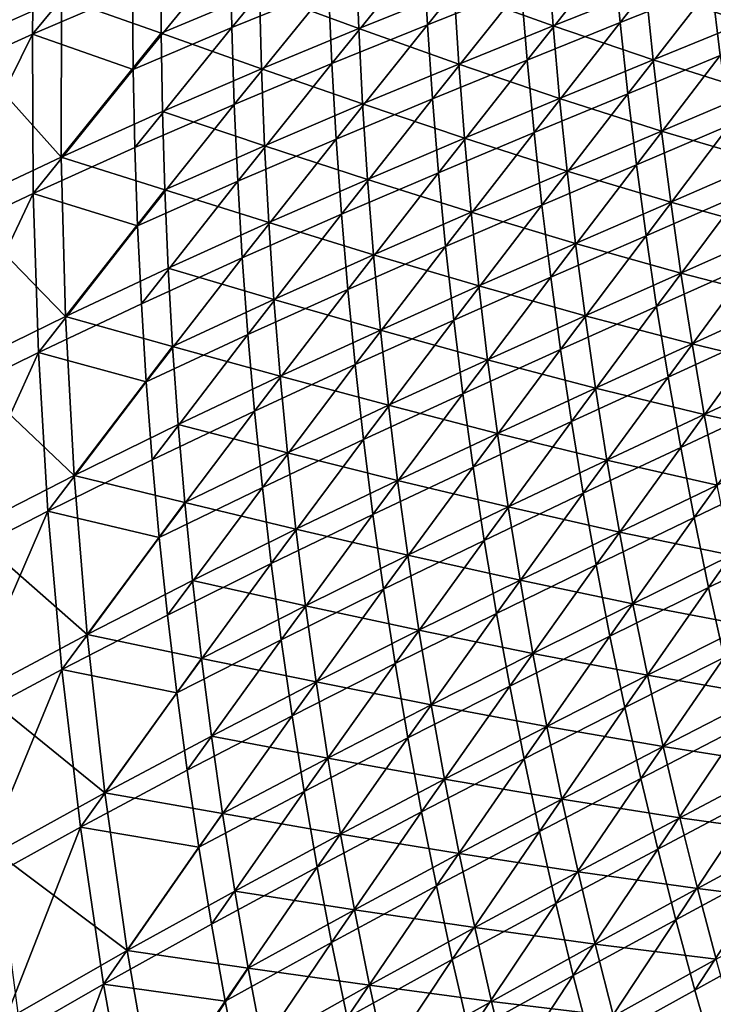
# Model space of a CAD drawing. Header units: metres. Extents: x -1 to 1402, y -1402 to 1.
# Tile 109 of 256: x 91 to 158, y -927 to -832. Entities that reach past the tile are written whole.
import ezdxf

# ---------------------------------------------------------------- set-up
doc = ezdxf.new("R2010")
doc.units = ezdxf.units.M

msp = doc.modelspace()

# ---------------------------------------------------------------- linework, layer by layer
at = {"layer": 'None0'}
for points in [[(101.544144, -822.073669, -142.557816), (101.5093, -829.62738, -142.536972), (91.855171, -833.790649, -114.965607)], [(101.544144, -822.073669, -142.557816), (91.855171, -833.790649, -114.965607), (91.966606, -826.105042, -114.982559)], [(111.100922, -833.14978, -170.180222), (110.958595, -825.731018, -170.203888), (120.215569, -822.060852, -197.961685)], [(120.215569, -822.060852, -197.961685), (120.437431, -829.346863, -197.93576), (111.100922, -833.14978, -170.180222)], [(138.583542, -822.262329, -253.693115), (129.992188, -832.878784, -225.748795), (129.59465, -825.730835, -225.775787)], [(139.06076, -829.278809, -253.665619), (129.992188, -832.878784, -225.748795), (138.583542, -822.262329, -253.693115)], [(147.972672, -825.788574, -281.655548), (156.741379, -822.367737, -309.721741), (148.620941, -832.666138, -281.628815)], [(148.620941, -832.666138, -281.628815), (156.741379, -822.367737, -309.721741), (157.466675, -829.117493, -309.696167)], [(166.181961, -825.60083, -337.845428), (158.281677, -835.85553, -309.670929), (157.466675, -829.117493, -309.696167)], [(91.966606, -826.105042, -114.982559), (81.980247, -838.26416, -87.484108), (82.164764, -830.447571, -87.496208)], [(91.966606, -826.105042, -114.982559), (91.855171, -833.790649, -114.965607), (81.980247, -838.26416, -87.484108)], [(94.646423, -830.264526, -113.968475), (104.29126, -833.698364, -141.523605), (104.27359, -826.141785, -141.556564)], [(101.574165, -837.179077, -142.516357), (101.5093, -829.62738, -142.536972), (110.958595, -825.731018, -170.203888)], [(101.574165, -837.179077, -142.516357), (110.958595, -825.731018, -170.203888), (111.100922, -833.14978, -170.180222)], [(104.27359, -826.141785, -141.556564), (104.29126, -833.698364, -141.523605), (113.790138, -829.709534, -169.202515)], [(113.790138, -829.709534, -169.202515), (123.371704, -833.235046, -196.935196), (123.097527, -825.94696, -196.972961)], [(129.59465, -825.730835, -225.775787), (120.755997, -836.627686, -197.910156), (120.437431, -829.346863, -197.93576)], [(129.59465, -825.730835, -225.775787), (129.992188, -832.878784, -225.748795), (120.755997, -836.627686, -197.910156)], [(123.097527, -825.94696, -196.972961), (123.371704, -833.235046, -196.935196), (132.578247, -829.52533, -224.788467)], [(132.578247, -829.52533, -224.788467), (142.14592, -832.979675, -252.683105), (141.616867, -825.96283, -252.722244)], [(139.06076, -829.278809, -253.665619), (147.972672, -825.788574, -281.655548), (139.631348, -836.286804, -253.638458)], [(139.631348, -836.286804, -253.638458), (147.972672, -825.788574, -281.655548), (148.620941, -832.666138, -281.628815)], [(141.616867, -825.96283, -252.722244), (142.14592, -832.979675, -252.683105), (151.107208, -829.393005, -280.694916)], [(151.107208, -829.393005, -280.694916), (160.700439, -832.623657, -308.745483), (159.924133, -825.875793, -308.782654)], [(85.029907, -826.878967, -86.490585), (84.79541, -834.697876, -86.46611), (94.646423, -830.264526, -113.968475)], [(120.437431, -829.346863, -197.93576), (111.341927, -840.56427, -170.156845), (111.100922, -833.14978, -170.180222)], [(120.437431, -829.346863, -197.93576), (120.755997, -836.627686, -197.910156), (111.341927, -840.56427, -170.156845)], [(129.992188, -832.878784, -225.748795), (139.06076, -829.278809, -253.665619), (130.485138, -840.019348, -225.722107)], [(130.485138, -840.019348, -225.722107), (139.06076, -829.278809, -253.665619), (139.631348, -836.286804, -253.638458)], [(142.14592, -832.979675, -252.683105), (151.807755, -836.270447, -280.656586), (151.107208, -829.393005, -280.694916)], [(157.466675, -829.117493, -309.696167), (149.361038, -839.532898, -281.602417), (148.620941, -832.666138, -281.628815)], [(158.281677, -835.85553, -309.670929), (149.361038, -839.532898, -281.602417), (157.466675, -829.117493, -309.696167)], [(151.107208, -829.393005, -280.694916), (151.807755, -836.270447, -280.656586), (160.700439, -832.623657, -308.745483)], [(84.79541, -834.697876, -86.46611), (94.63414, -845.644165, -113.910347), (94.646423, -830.264526, -113.968475)], [(101.5093, -829.62738, -142.536972), (101.574165, -837.179077, -142.516357), (91.855171, -833.790649, -114.965607)], [(94.646423, -830.264526, -113.968475), (94.63414, -845.644165, -113.910347), (104.29126, -833.698364, -141.523605)], [(104.29126, -833.698364, -141.523605), (113.985847, -837.131775, -169.166885), (113.790138, -829.709534, -169.202515)], [(113.790138, -829.709534, -169.202515), (113.985847, -837.131775, -169.166885), (123.371704, -833.235046, -196.935196)], [(123.371704, -833.235046, -196.935196), (133.028778, -836.675415, -224.749756), (132.578247, -829.52533, -224.788467)], [(132.578247, -829.52533, -224.788467), (133.028778, -836.675415, -224.749756), (142.14592, -832.979675, -252.683105)], [(101.73967, -844.727173, -142.495987), (101.574165, -837.179077, -142.516357), (111.100922, -833.14978, -170.180222)], [(111.100922, -833.14978, -170.180222), (111.341927, -840.56427, -170.156845), (101.73967, -844.727173, -142.495987)], [(113.985847, -837.131775, -169.166885), (123.744415, -840.519653, -196.897766), (123.371704, -833.235046, -196.935196)], [(120.755997, -836.627686, -197.910156), (129.992188, -832.878784, -225.748795), (121.172035, -843.902039, -197.884857)], [(121.172035, -843.902039, -197.884857), (129.992188, -832.878784, -225.748795), (130.485138, -840.019348, -225.722107)], [(123.371704, -833.235046, -196.935196), (123.744415, -840.519653, -196.897766), (133.028778, -836.675415, -224.749756)], [(133.028778, -836.675415, -224.749756), (142.770035, -839.989502, -252.644363), (142.14592, -832.979675, -252.683105)], [(148.620941, -832.666138, -281.628815), (140.295898, -843.285095, -253.611649), (139.631348, -836.286804, -253.638458)], [(149.361038, -839.532898, -281.602417), (140.295898, -843.285095, -253.611649), (148.620941, -832.666138, -281.628815)], [(142.14592, -832.979675, -252.683105), (142.770035, -839.989502, -252.644363), (151.807755, -836.270447, -280.656586)], [(151.807755, -836.270447, -280.656586), (161.568054, -839.360901, -308.70874), (160.700439, -832.623657, -308.745483)], [(81.980247, -838.26416, -87.484108), (91.855171, -833.790649, -114.965607), (81.922829, -853.892395, -87.460335)], [(81.922829, -853.892395, -87.460335), (91.855171, -833.790649, -114.965607), (91.938126, -849.155884, -114.932251)], [(91.855171, -833.790649, -114.965607), (101.574165, -837.179077, -142.516357), (91.938126, -849.155884, -114.932251)], [(94.63414, -845.644165, -113.910347), (104.410568, -841.254822, -141.490906), (104.29126, -833.698364, -141.523605)], [(104.29126, -833.698364, -141.523605), (104.410568, -841.254822, -141.490906), (113.985847, -837.131775, -169.166885)], [(94.63414, -845.644165, -113.910347), (84.79541, -834.697876, -86.46611), (84.640869, -850.341919, -86.417603)], [(150.193451, -846.387634, -281.576416), (149.361038, -839.532898, -281.602417), (158.281677, -835.85553, -309.670929)], [(150.193451, -846.387634, -281.576416), (158.281677, -835.85553, -309.670929), (159.186768, -842.580566, -309.646088)], [(111.341927, -840.56427, -170.156845), (120.755997, -836.627686, -197.910156), (111.682449, -847.972961, -170.133743)], [(111.682449, -847.972961, -170.133743), (120.755997, -836.627686, -197.910156), (121.172035, -843.902039, -197.884857)], [(123.744415, -840.519653, -196.897766), (133.576492, -843.81958, -224.711441), (133.028778, -836.675415, -224.749756)], [(139.631348, -836.286804, -253.638458), (131.074188, -847.151001, -225.695786), (130.485138, -840.019348, -225.722107)], [(140.295898, -843.285095, -253.611649), (131.074188, -847.151001, -225.695786), (139.631348, -836.286804, -253.638458)], [(133.028778, -836.675415, -224.749756), (133.576492, -843.81958, -224.711441), (142.770035, -839.989502, -252.644363)], [(142.770035, -839.989502, -252.644363), (152.601791, -843.138367, -280.618652), (151.807755, -836.270447, -280.656586)], [(151.807755, -836.270447, -280.656586), (152.601791, -843.138367, -280.618652), (161.568054, -839.360901, -308.70874)], [(101.574165, -837.179077, -142.516357), (101.73967, -844.727173, -142.495987), (91.938126, -849.155884, -114.932251)], [(104.410568, -841.254822, -141.490906), (114.282127, -844.551636, -169.131561), (113.985847, -837.131775, -169.166885)], [(113.985847, -837.131775, -169.166885), (114.282127, -844.551636, -169.131561), (123.744415, -840.519653, -196.897766)], [(141.054977, -850.272278, -253.585205), (140.295898, -843.285095, -253.611649), (149.361038, -839.532898, -281.602417)], [(141.054977, -850.272278, -253.585205), (149.361038, -839.532898, -281.602417), (150.193451, -846.387634, -281.576416)], [(152.601791, -843.138367, -280.618652), (162.52739, -846.086243, -308.672424), (161.568054, -839.360901, -308.70874)], [(101.73967, -844.727173, -142.495987), (111.341927, -840.56427, -170.156845), (102.00676, -852.270203, -142.475876)], [(102.00676, -852.270203, -142.475876), (111.341927, -840.56427, -170.156845), (111.682449, -847.972961, -170.133743)], [(114.282127, -844.551636, -169.131561), (124.216438, -847.799438, -196.860703), (123.744415, -840.519653, -196.897766)], [(130.485138, -840.019348, -225.722107), (121.686317, -851.168396, -197.859879), (121.172035, -843.902039, -197.884857)], [(131.074188, -847.151001, -225.695786), (121.686317, -851.168396, -197.859879), (130.485138, -840.019348, -225.722107)], [(123.744415, -840.519653, -196.897766), (124.216438, -847.799438, -196.860703), (133.576492, -843.81958, -224.711441)], [(133.576492, -843.81958, -224.711441), (143.489853, -846.990906, -252.606033), (142.770035, -839.989502, -252.644363)], [(142.770035, -839.989502, -252.644363), (143.489853, -846.990906, -252.606033), (152.601791, -843.138367, -280.618652)], [(94.63414, -845.644165, -113.910347), (104.632462, -848.809753, -141.458466), (104.410568, -841.254822, -141.490906)], [(104.632462, -848.809753, -141.458466), (114.282127, -844.551636, -169.131561), (104.410568, -841.254822, -141.490906)], [(151.118668, -853.229126, -281.550781), (150.193451, -846.387634, -281.576416), (159.186768, -842.580566, -309.646088)], [(151.118668, -853.229126, -281.550781), (159.186768, -842.580566, -309.646088), (160.182373, -849.291443, -309.621643)], [(131.759995, -854.272583, -225.6698), (131.074188, -847.151001, -225.695786), (140.295898, -843.285095, -253.611649)], [(131.759995, -854.272583, -225.6698), (140.295898, -843.285095, -253.611649), (141.054977, -850.272278, -253.585205)], [(143.489853, -846.990906, -252.606033), (153.489838, -849.995483, -280.581177), (152.601791, -843.138367, -280.618652)], [(152.601791, -843.138367, -280.618652), (153.489838, -849.995483, -280.581177), (162.52739, -846.086243, -308.672424)], [(114.282127, -844.551636, -169.131561), (104.632462, -848.809753, -141.458466), (114.67984, -851.967529, -169.096588)], [(121.172035, -843.902039, -197.884857), (112.12336, -855.374512, -170.110962), (111.682449, -847.972961, -170.133743)], [(121.686317, -851.168396, -197.859879), (112.12336, -855.374512, -170.110962), (121.172035, -843.902039, -197.884857)], [(114.282127, -844.551636, -169.131561), (114.67984, -851.967529, -169.096588), (124.216438, -847.799438, -196.860703)], [(124.216438, -847.799438, -196.860703), (134.222122, -850.956421, -224.673538), (133.576492, -843.81958, -224.711441)], [(133.576492, -843.81958, -224.711441), (134.222122, -850.956421, -224.673538), (143.489853, -846.990906, -252.606033)], [(84.640869, -850.341919, -86.417603), (95.040352, -861.019897, -113.853088), (94.63414, -845.644165, -113.910347)], [(91.938126, -849.155884, -114.932251), (101.73967, -844.727173, -142.495987), (102.00676, -852.270203, -142.475876)], [(95.040352, -861.019897, -113.853088), (104.632462, -848.809753, -141.458466), (94.63414, -845.644165, -113.910347)], [(141.909195, -857.24707, -253.559128), (141.054977, -850.272278, -253.585205), (150.193451, -846.387634, -281.576416)], [(141.909195, -857.24707, -253.559128), (150.193451, -846.387634, -281.576416), (151.118668, -853.229126, -281.550781)], [(153.489838, -849.995483, -280.581177), (163.578873, -852.798523, -308.636566), (162.52739, -846.086243, -308.672424)], [(122.299606, -858.425476, -197.835251), (121.686317, -851.168396, -197.859879), (131.074188, -847.151001, -225.695786)], [(122.299606, -858.425476, -197.835251), (131.074188, -847.151001, -225.695786), (131.759995, -854.272583, -225.6698)], [(134.222122, -850.956421, -224.673538), (144.305969, -853.982605, -252.568161), (143.489853, -846.990906, -252.606033)], [(143.489853, -846.990906, -252.606033), (144.305969, -853.982605, -252.568161), (153.489838, -849.995483, -280.581177)], [(111.682449, -847.972961, -170.133743), (102.376366, -859.806702, -142.456009), (102.00676, -852.270203, -142.475876)], [(112.12336, -855.374512, -170.110962), (102.376366, -859.806702, -142.456009), (111.682449, -847.972961, -170.133743)], [(114.67984, -851.967529, -169.096588), (124.788574, -855.072937, -196.824036), (124.216438, -847.799438, -196.860703)], [(124.216438, -847.799438, -196.860703), (124.788574, -855.072937, -196.824036), (134.222122, -850.956421, -224.673538)], [(91.938126, -849.155884, -114.932251), (82.288078, -869.503113, -87.437157), (81.922829, -853.892395, -87.460335)], [(92.435577, -864.502747, -114.899696), (82.288078, -869.503113, -87.437157), (91.938126, -849.155884, -114.932251)], [(102.00676, -852.270203, -142.475876), (92.435577, -864.502747, -114.899696), (91.938126, -849.155884, -114.932251)], [(104.632462, -848.809753, -141.458466), (95.040352, -861.019897, -113.853088), (104.957916, -856.36145, -141.426331)], [(104.632462, -848.809753, -141.458466), (104.957916, -856.36145, -141.426331), (114.67984, -851.967529, -169.096588)], [(152.137192, -860.056091, -281.525543), (151.118668, -853.229126, -281.550781), (160.182373, -849.291443, -309.621643)], [(152.137192, -860.056091, -281.525543), (160.182373, -849.291443, -309.621643), (161.268875, -855.986938, -309.597565)], [(84.640869, -850.341919, -86.417603), (84.912956, -865.983398, -86.369789), (95.040352, -861.019897, -113.853088)], [(132.543274, -861.382568, -225.644196), (131.759995, -854.272583, -225.6698), (141.054977, -850.272278, -253.585205)], [(132.543274, -861.382568, -225.644196), (141.054977, -850.272278, -253.585205), (141.909195, -857.24707, -253.559128)], [(144.305969, -853.982605, -252.568161), (154.472412, -856.840637, -280.544159), (153.489838, -849.995483, -280.581177)], [(153.489838, -849.995483, -280.581177), (154.472412, -856.840637, -280.544159), (163.578873, -852.798523, -308.636566)], [(112.665504, -862.767456, -170.08847), (112.12336, -855.374512, -170.110962), (121.686317, -851.168396, -197.859879)], [(112.665504, -862.767456, -170.08847), (121.686317, -851.168396, -197.859879), (122.299606, -858.425476, -197.835251)], [(124.788574, -855.072937, -196.824036), (134.966339, -858.084656, -224.636047), (134.222122, -850.956421, -224.673538)], [(134.222122, -850.956421, -224.673538), (134.966339, -858.084656, -224.636047), (144.305969, -853.982605, -252.568161)], [(102.376366, -859.806702, -142.456009), (92.435577, -864.502747, -114.899696), (102.00676, -852.270203, -142.475876)], [(114.67984, -851.967529, -169.096588), (104.957916, -856.36145, -141.426331), (115.179878, -859.377991, -169.061981)], [(114.67984, -851.967529, -169.096588), (115.179878, -859.377991, -169.061981), (124.788574, -855.072937, -196.824036)], [(142.8591, -864.208191, -253.533447), (141.909195, -857.24707, -253.559128), (151.118668, -853.229126, -281.550781)], [(142.8591, -864.208191, -253.533447), (151.118668, -853.229126, -281.550781), (152.137192, -860.056091, -281.525543)], [(163.578873, -852.798523, -308.636566), (154.472412, -856.840637, -280.544159), (164.722931, -859.496582, -308.601196)], [(134.966339, -858.084656, -224.636047), (145.218994, -860.963318, -252.530731), (144.305969, -853.982605, -252.568161)], [(144.305969, -853.982605, -252.568161), (145.218994, -860.963318, -252.530731), (154.472412, -856.840637, -280.544159)], [(115.179878, -859.377991, -169.061981), (125.461609, -862.338745, -196.787766), (124.788574, -855.072937, -196.824036)], [(123.012665, -865.671692, -197.810959), (122.299606, -858.425476, -197.835251), (131.759995, -854.272583, -225.6698)], [(123.012665, -865.671692, -197.810959), (131.759995, -854.272583, -225.6698), (132.543274, -861.382568, -225.644196)], [(124.788574, -855.072937, -196.824036), (125.461609, -862.338745, -196.787766), (134.966339, -858.084656, -224.636047)], [(102.849411, -867.335022, -142.436417), (102.376366, -859.806702, -142.456009), (112.12336, -855.374512, -170.110962)], [(102.849411, -867.335022, -142.436417), (112.12336, -855.374512, -170.110962), (112.665504, -862.767456, -170.08847)], [(153.249496, -866.867249, -281.500732), (152.137192, -860.056091, -281.525543), (161.268875, -855.986938, -309.597565)], [(153.249496, -866.867249, -281.500732), (161.268875, -855.986938, -309.597565), (162.446686, -862.665771, -309.573883)], [(95.040352, -861.019897, -113.853088), (105.387894, -863.908569, -141.394516), (104.957916, -856.36145, -141.426331)], [(104.957916, -856.36145, -141.426331), (105.387894, -863.908569, -141.394516), (115.179878, -859.377991, -169.061981)], [(154.472412, -856.840637, -280.544159), (145.218994, -860.963318, -252.530731), (155.550003, -863.672485, -280.507599)], [(164.722931, -859.496582, -308.601196), (154.472412, -856.840637, -280.544159), (155.550003, -863.672485, -280.507599)], [(133.424667, -868.479675, -225.618958), (132.543274, -861.382568, -225.644196), (141.909195, -857.24707, -253.559128)], [(133.424667, -868.479675, -225.618958), (141.909195, -857.24707, -253.559128), (142.8591, -864.208191, -253.533447)], [(113.309738, -870.150208, -170.066315), (112.665504, -862.767456, -170.08847), (122.299606, -858.425476, -197.835251)], [(113.309738, -870.150208, -170.066315), (122.299606, -858.425476, -197.835251), (123.012665, -865.671692, -197.810959)], [(125.461609, -862.338745, -196.787766), (135.80986, -865.20282, -224.599014), (134.966339, -858.084656, -224.636047)], [(134.966339, -858.084656, -224.636047), (135.80986, -865.20282, -224.599014), (145.218994, -860.963318, -252.530731)], [(92.435577, -864.502747, -114.899696), (102.376366, -859.806702, -142.456009), (102.849411, -867.335022, -142.436417)], [(105.387894, -863.908569, -141.394516), (115.783112, -866.781616, -169.02774), (115.179878, -859.377991, -169.061981)], [(115.179878, -859.377991, -169.061981), (115.783112, -866.781616, -169.02774), (125.461609, -862.338745, -196.787766)], [(164.722931, -859.496582, -308.601196), (155.550003, -863.672485, -280.507599), (165.95993, -866.179138, -308.566284)], [(143.905319, -871.154236, -253.508179), (142.8591, -864.208191, -253.533447), (152.137192, -860.056091, -281.525543)], [(143.905319, -871.154236, -253.508179), (152.137192, -860.056091, -281.525543), (153.249496, -866.867249, -281.500732)], [(84.912956, -865.983398, -86.369789), (95.873344, -876.379028, -113.796837), (95.040352, -861.019897, -113.853088)], [(95.040352, -861.019897, -113.853088), (95.873344, -876.379028, -113.796837), (105.387894, -863.908569, -141.394516)], [(123.826271, -872.905762, -197.787033), (123.012665, -865.671692, -197.810959), (132.543274, -861.382568, -225.644196)], [(123.826271, -872.905762, -197.787033), (132.543274, -861.382568, -225.644196), (133.424667, -868.479675, -225.618958)], [(145.218994, -860.963318, -252.530731), (135.80986, -865.20282, -224.599014), (146.229538, -867.931763, -252.49379)], [(155.550003, -863.672485, -280.507599), (145.218994, -860.963318, -252.530731), (146.229538, -867.931763, -252.49379)], [(115.783112, -866.781616, -169.02774), (126.236351, -869.595398, -196.751938), (125.461609, -862.338745, -196.787766)], [(125.461609, -862.338745, -196.787766), (126.236351, -869.595398, -196.751938), (135.80986, -865.20282, -224.599014)], [(154.4561, -873.661316, -281.476318), (153.249496, -866.867249, -281.500732), (162.446686, -862.665771, -309.573883)], [(154.4561, -873.661316, -281.476318), (162.446686, -862.665771, -309.573883), (163.716202, -869.326843, -309.550629)], [(103.426849, -874.853821, -142.417114), (102.849411, -867.335022, -142.436417), (112.665504, -862.767456, -170.08847)], [(103.426849, -874.853821, -142.417114), (112.665504, -862.767456, -170.08847), (113.309738, -870.150208, -170.066315)], [(155.550003, -863.672485, -280.507599), (146.229538, -867.931763, -252.49379), (156.723114, -870.489746, -280.471588)], [(155.550003, -863.672485, -280.507599), (156.723114, -870.489746, -280.471588), (165.95993, -866.179138, -308.566284)], [(83.084587, -885.08374, -87.414619), (82.288078, -869.503113, -87.437157), (92.435577, -864.502747, -114.899696)], [(83.084587, -885.08374, -87.414619), (92.435577, -864.502747, -114.899696), (93.355606, -879.818726, -114.867996)], [(93.355606, -879.818726, -114.867996), (92.435577, -864.502747, -114.899696), (102.849411, -867.335022, -142.436417)], [(95.873344, -876.379028, -113.796837), (105.92334, -871.449402, -141.363022), (105.387894, -863.908569, -141.394516)], [(105.387894, -863.908569, -141.394516), (105.92334, -871.449402, -141.363022), (115.783112, -866.781616, -169.02774)], [(134.404861, -875.5625, -225.594101), (133.424667, -868.479675, -225.618958), (142.8591, -864.208191, -253.533447)], [(134.404861, -875.5625, -225.594101), (142.8591, -864.208191, -253.533447), (143.905319, -871.154236, -253.508179)], [(135.80986, -865.20282, -224.599014), (126.236351, -869.595398, -196.751938), (136.753403, -872.309631, -224.562454)], [(146.229538, -867.931763, -252.49379), (135.80986, -865.20282, -224.599014), (136.753403, -872.309631, -224.562454)], [(84.912956, -865.983398, -86.369789), (85.620499, -881.609314, -86.322777), (95.873344, -876.379028, -113.796837)], [(114.056915, -877.521423, -170.044479), (113.309738, -870.150208, -170.066315), (123.012665, -865.671692, -197.810959)], [(114.056915, -877.521423, -170.044479), (123.012665, -865.671692, -197.810959), (123.826271, -872.905762, -197.787033)], [(165.95993, -866.179138, -308.566284), (156.723114, -870.489746, -280.471588), (167.290115, -872.844727, -308.531921)], [(103.426849, -874.853821, -142.417114), (93.355606, -879.818726, -114.867996), (102.849411, -867.335022, -142.436417)], [(105.92334, -871.449402, -141.363022), (116.490425, -874.17688, -168.993896), (115.783112, -866.781616, -169.02774)], [(115.783112, -866.781616, -169.02774), (116.490425, -874.17688, -168.993896), (126.236351, -869.595398, -196.751938)], [(145.048416, -878.084045, -253.483307), (143.905319, -871.154236, -253.508179), (153.249496, -866.867249, -281.500732)], [(145.048416, -878.084045, -253.483307), (153.249496, -866.867249, -281.500732), (154.4561, -873.661316, -281.476318)], [(146.229538, -867.931763, -252.49379), (136.753403, -872.309631, -224.562454), (147.33815, -874.886414, -252.457367)], [(146.229538, -867.931763, -252.49379), (147.33815, -874.886414, -252.457367), (156.723114, -870.489746, -280.471588)], [(124.74118, -880.126282, -197.763474), (123.826271, -872.905762, -197.787033), (133.424667, -868.479675, -225.618958)], [(124.74118, -880.126282, -197.763474), (133.424667, -868.479675, -225.618958), (134.404861, -875.5625, -225.594101)], [(155.757477, -880.437073, -281.452332), (154.4561, -873.661316, -281.476318), (163.716202, -869.326843, -309.550629)], [(155.757477, -880.437073, -281.452332), (163.716202, -869.326843, -309.550629), (165.07782, -875.968872, -309.527771)], [(104.109612, -882.36145, -142.398087), (103.426849, -874.853821, -142.417114), (113.309738, -870.150208, -170.066315)], [(104.109612, -882.36145, -142.398087), (113.309738, -870.150208, -170.066315), (114.056915, -877.521423, -170.044479)], [(126.236351, -869.595398, -196.751938), (116.490425, -874.17688, -168.993896), (127.113579, -876.841492, -196.716537)], [(136.753403, -872.309631, -224.562454), (126.236351, -869.595398, -196.751938), (127.113579, -876.841492, -196.716537)], [(135.484543, -882.6297, -225.569656), (134.404861, -875.5625, -225.594101), (143.905319, -871.154236, -253.508179)], [(135.484543, -882.6297, -225.569656), (143.905319, -871.154236, -253.508179), (145.048416, -878.084045, -253.483307)], [(147.33815, -874.886414, -252.457367), (157.99205, -877.290833, -280.436096), (156.723114, -870.489746, -280.471588)], [(156.723114, -870.489746, -280.471588), (157.99205, -877.290833, -280.436096), (167.290115, -872.844727, -308.531921)], [(95.873344, -876.379028, -113.796837), (106.565231, -878.982544, -141.331863), (105.92334, -871.449402, -141.363022)], [(106.565231, -878.982544, -141.331863), (116.490425, -874.17688, -168.993896), (105.92334, -871.449402, -141.363022)], [(114.90789, -884.879578, -170.02298), (114.056915, -877.521423, -170.044479), (123.826271, -872.905762, -197.787033)], [(114.90789, -884.879578, -170.02298), (123.826271, -872.905762, -197.787033), (124.74118, -880.126282, -197.763474)], [(136.753403, -872.309631, -224.562454), (127.113579, -876.841492, -196.716537), (137.797577, -879.403564, -224.526382)], [(136.753403, -872.309631, -224.562454), (137.797577, -879.403564, -224.526382), (147.33815, -874.886414, -252.457367)], [(146.288971, -884.996155, -253.458862), (145.048416, -878.084045, -253.483307), (154.4561, -873.661316, -281.476318)], [(146.288971, -884.996155, -253.458862), (154.4561, -873.661316, -281.476318), (155.757477, -880.437073, -281.452332)], [(93.355606, -879.818726, -114.867996), (103.426849, -874.853821, -142.417114), (104.109612, -882.36145, -142.398087)], [(116.490425, -874.17688, -168.993896), (106.565231, -878.982544, -141.331863), (117.302704, -881.562256, -168.960464)], [(127.113579, -876.841492, -196.716537), (116.490425, -874.17688, -168.993896), (117.302704, -881.562256, -168.960464)], [(147.33815, -874.886414, -252.457367), (137.797577, -879.403564, -224.526382), (148.545258, -881.825745, -252.421448)], [(147.33815, -874.886414, -252.457367), (148.545258, -881.825745, -252.421448), (157.99205, -877.290833, -280.436096)], [(125.758171, -887.331726, -197.740295), (124.74118, -880.126282, -197.763474), (134.404861, -875.5625, -225.594101)], [(125.758171, -887.331726, -197.740295), (134.404861, -875.5625, -225.594101), (135.484543, -882.6297, -225.569656)], [(157.154114, -887.193237, -281.428802), (155.757477, -880.437073, -281.452332), (165.07782, -875.968872, -309.527771)], [(157.154114, -887.193237, -281.428802), (165.07782, -875.968872, -309.527771), (166.531937, -882.590637, -309.505371)], [(85.620499, -881.609314, -86.322777), (97.141418, -891.708801, -113.74173), (95.873344, -876.379028, -113.796837)], [(95.873344, -876.379028, -113.796837), (97.141418, -891.708801, -113.74173), (106.565231, -878.982544, -141.331863)], [(127.113579, -876.841492, -196.716537), (117.302704, -881.562256, -168.960464), (128.094025, -884.0755, -196.681625)], [(127.113579, -876.841492, -196.716537), (128.094025, -884.0755, -196.681625), (137.797577, -879.403564, -224.526382)], [(104.898621, -889.856506, -142.379349), (104.109612, -882.36145, -142.398087), (114.056915, -877.521423, -170.044479)], [(104.898621, -889.856506, -142.379349), (114.056915, -877.521423, -170.044479), (114.90789, -884.879578, -170.02298)], [(148.545258, -881.825745, -252.421448), (159.357117, -884.074097, -280.401123), (157.99205, -877.290833, -280.436096)], [(136.664383, -889.679871, -225.545609), (135.484543, -882.6297, -225.569656), (145.048416, -878.084045, -253.483307)], [(136.664383, -889.679871, -225.545609), (145.048416, -878.084045, -253.483307), (146.288971, -884.996155, -253.458862)], [(84.320976, -900.621338, -87.392761), (83.084587, -885.08374, -87.414619), (93.355606, -879.818726, -114.867996)], [(84.320976, -900.621338, -87.392761), (93.355606, -879.818726, -114.867996), (94.706284, -895.091431, -114.837204)], [(94.706284, -895.091431, -114.837204), (93.355606, -879.818726, -114.867996), (104.109612, -882.36145, -142.398087)], [(106.565231, -878.982544, -141.331863), (97.141418, -891.708801, -113.74173), (107.314522, -886.506348, -141.301086)], [(117.302704, -881.562256, -168.960464), (106.565231, -878.982544, -141.331863), (107.314522, -886.506348, -141.301086)], [(128.094025, -884.0755, -196.681625), (138.942917, -886.482849, -224.490814), (137.797577, -879.403564, -224.526382)], [(137.797577, -879.403564, -224.526382), (138.942917, -886.482849, -224.490814), (148.545258, -881.825745, -252.421448)], [(115.863518, -892.223267, -170.001831), (114.90789, -884.879578, -170.02298), (124.74118, -880.126282, -197.763474)], [(115.863518, -892.223267, -170.001831), (124.74118, -880.126282, -197.763474), (125.758171, -887.331726, -197.740295)], [(147.627579, -891.889343, -253.434845), (146.288971, -884.996155, -253.458862), (155.757477, -880.437073, -281.452332)], [(147.627579, -891.889343, -253.434845), (155.757477, -880.437073, -281.452332), (157.154114, -887.193237, -281.428802)], [(85.620499, -881.609314, -86.322777), (86.772316, -897.206604, -86.276703), (97.141418, -891.708801, -113.74173)], [(117.302704, -881.562256, -168.960464), (107.314522, -886.506348, -141.301086), (118.220757, -888.936218, -168.92746)], [(117.302704, -881.562256, -168.960464), (118.220757, -888.936218, -168.92746), (128.094025, -884.0755, -196.681625)], [(104.898621, -889.856506, -142.379349), (94.706284, -895.091431, -114.837204), (104.109612, -882.36145, -142.398087)], [(126.877998, -894.520752, -197.717499), (125.758171, -887.331726, -197.740295), (135.484543, -882.6297, -225.569656)], [(126.877998, -894.520752, -197.717499), (135.484543, -882.6297, -225.569656), (136.664383, -889.679871, -225.545609)], [(138.942917, -886.482849, -224.490814), (149.851257, -888.747986, -252.386093), (148.545258, -881.825745, -252.421448)], [(148.545258, -881.825745, -252.421448), (149.851257, -888.747986, -252.386093), (159.357117, -884.074097, -280.401123)], [(158.646515, -893.928589, -281.405731), (157.154114, -887.193237, -281.428802), (166.531937, -882.590637, -309.505371)], [(128.094025, -884.0755, -196.681625), (118.220757, -888.936218, -168.92746), (129.178299, -891.295532, -196.647186)], [(128.094025, -884.0755, -196.681625), (129.178299, -891.295532, -196.647186), (138.942917, -886.482849, -224.490814)], [(149.851257, -888.747986, -252.386093), (160.818665, -890.837952, -280.36676), (159.357117, -884.074097, -280.401123)], [(105.794823, -897.337341, -142.360931), (104.898621, -889.856506, -142.379349), (114.90789, -884.879578, -170.02298)], [(105.794823, -897.337341, -142.360931), (114.90789, -884.879578, -170.02298), (115.863518, -892.223267, -170.001831)], [(137.945068, -896.711731, -225.522003), (136.664383, -889.679871, -225.545609), (146.288971, -884.996155, -253.458862)], [(137.945068, -896.711731, -225.522003), (146.288971, -884.996155, -253.458862), (147.627579, -891.889343, -253.434845)], [(129.178299, -891.295532, -196.647186), (140.189911, -893.545715, -224.45578), (138.942917, -886.482849, -224.490814)], [(138.942917, -886.482849, -224.490814), (140.189911, -893.545715, -224.45578), (149.851257, -888.747986, -252.386093)], [(107.314522, -886.506348, -141.301086), (97.141418, -891.708801, -113.74173), (108.172112, -894.019226, -141.270691)], [(107.314522, -886.506348, -141.301086), (108.172112, -894.019226, -141.270691), (118.220757, -888.936218, -168.92746)], [(116.924644, -899.550964, -169.981049), (115.863518, -892.223267, -170.001831), (125.758171, -887.331726, -197.740295)], [(116.924644, -899.550964, -169.981049), (125.758171, -887.331726, -197.740295), (126.877998, -894.520752, -197.717499)], [(149.064819, -898.762268, -253.411285), (147.627579, -891.889343, -253.434845), (157.154114, -887.193237, -281.428802)], [(149.064819, -898.762268, -253.411285), (157.154114, -887.193237, -281.428802), (158.646515, -893.928589, -281.405731)], [(108.172112, -894.019226, -141.270691), (119.24527, -896.296753, -168.894928), (118.220757, -888.936218, -168.92746)], [(118.220757, -888.936218, -168.92746), (119.24527, -896.296753, -168.894928), (129.178299, -891.295532, -196.647186)], [(140.189911, -893.545715, -224.45578), (151.256561, -895.651367, -252.351303), (149.851257, -888.747986, -252.386093)], [(149.851257, -888.747986, -252.386093), (151.256561, -895.651367, -252.351303), (160.818665, -890.837952, -280.36676)], [(94.706284, -895.091431, -114.837204), (104.898621, -889.856506, -142.379349), (105.794823, -897.337341, -142.360931)], [(128.10144, -901.691956, -197.695114), (126.877998, -894.520752, -197.717499), (136.664383, -889.679871, -225.545609)], [(128.10144, -901.691956, -197.695114), (136.664383, -889.679871, -225.545609), (137.945068, -896.711731, -225.522003)], [(151.256561, -895.651367, -252.351303), (162.376968, -897.58075, -280.332977), (160.818665, -890.837952, -280.36676)], [(86.772316, -897.206604, -86.276703), (98.852455, -906.995605, -113.687912), (97.141418, -891.708801, -113.74173)], [(97.141418, -891.708801, -113.74173), (98.852455, -906.995605, -113.687912), (108.172112, -894.019226, -141.270691)], [(119.24527, -896.296753, -168.894928), (130.366974, -898.499695, -196.613266), (129.178299, -891.295532, -196.647186)], [(129.178299, -891.295532, -196.647186), (130.366974, -898.499695, -196.613266), (140.189911, -893.545715, -224.45578)], [(139.327255, -903.723877, -225.498825), (137.945068, -896.711731, -225.522003), (147.627579, -891.889343, -253.434845)], [(139.327255, -903.723877, -225.498825), (147.627579, -891.889343, -253.434845), (149.064819, -898.762268, -253.411285)], [(106.799149, -904.802612, -142.342804), (105.794823, -897.337341, -142.360931), (115.863518, -892.223267, -170.001831)], [(106.799149, -904.802612, -142.342804), (115.863518, -892.223267, -170.001831), (116.924644, -899.550964, -169.981049)], [(108.172112, -894.019226, -141.270691), (98.852455, -906.995605, -113.687912), (109.138763, -901.519104, -141.240707)], [(119.24527, -896.296753, -168.894928), (108.172112, -894.019226, -141.270691), (109.138763, -901.519104, -141.240707)], [(130.366974, -898.499695, -196.613266), (141.539047, -900.590271, -224.42131), (140.189911, -893.545715, -224.45578)], [(140.189911, -893.545715, -224.45578), (141.539047, -900.590271, -224.42131), (151.256561, -895.651367, -252.351303)], [(150.601288, -905.613647, -253.388184), (149.064819, -898.762268, -253.411285), (158.646515, -893.928589, -281.405731)], [(150.601288, -905.613647, -253.388184), (158.646515, -893.928589, -281.405731), (160.235168, -900.641785, -281.383087)], [(118.092133, -906.861206, -169.960632), (116.924644, -899.550964, -169.981049), (126.877998, -894.520752, -197.717499)], [(118.092133, -906.861206, -169.960632), (126.877998, -894.520752, -197.717499), (128.10144, -901.691956, -197.695114)], [(86.005852, -916.103149, -87.371613), (84.320976, -900.621338, -87.392761), (94.706284, -895.091431, -114.837204)], [(86.005852, -916.103149, -87.371613), (94.706284, -895.091431, -114.837204), (96.495689, -910.308411, -114.807381)], [(96.495689, -910.308411, -114.807381), (94.706284, -895.091431, -114.837204), (105.794823, -897.337341, -142.360931)], [(141.539047, -900.590271, -224.42131), (152.761566, -902.534241, -252.317108), (151.256561, -895.651367, -252.351303)], [(151.256561, -895.651367, -252.351303), (152.761566, -902.534241, -252.317108), (162.376968, -897.58075, -280.332977)], [(120.376892, -903.641907, -168.862869), (119.24527, -896.296753, -168.894928), (109.138763, -901.519104, -141.240707)], [(130.366974, -898.499695, -196.613266), (119.24527, -896.296753, -168.894928), (120.376892, -903.641907, -168.862869)], [(129.42926, -908.843933, -197.673141), (128.10144, -901.691956, -197.695114), (137.945068, -896.711731, -225.522003)], [(129.42926, -908.843933, -197.673141), (137.945068, -896.711731, -225.522003), (139.327255, -903.723877, -225.498825)], [(86.772316, -897.206604, -86.276703), (88.376831, -912.76123, -86.231682), (98.852455, -906.995605, -113.687912)], [(106.799149, -904.802612, -142.342804), (96.495689, -910.308411, -114.807381), (105.794823, -897.337341, -142.360931)], [(152.761566, -902.534241, -252.317108), (164.032379, -904.300903, -280.299805), (162.376968, -897.58075, -280.332977)], [(131.660599, -905.686035, -196.57988), (130.366974, -898.499695, -196.613266), (120.376892, -903.641907, -168.862869)], [(141.539047, -900.590271, -224.42131), (130.366974, -898.499695, -196.613266), (131.660599, -905.686035, -196.57988)], [(140.81163, -910.714966, -225.476089), (139.327255, -903.723877, -225.498825), (149.064819, -898.762268, -253.411285)], [(140.81163, -910.714966, -225.476089), (149.064819, -898.762268, -253.411285), (150.601288, -905.613647, -253.388184)], [(107.912529, -912.250671, -142.325012), (106.799149, -904.802612, -142.342804), (116.924644, -899.550964, -169.981049)], [(107.912529, -912.250671, -142.325012), (116.924644, -899.550964, -169.981049), (118.092133, -906.861206, -169.960632)], [(142.990799, -907.614807, -224.387421), (141.539047, -900.590271, -224.42131), (131.660599, -905.686035, -196.57988)], [(152.761566, -902.534241, -252.317108), (141.539047, -900.590271, -224.42131), (142.990799, -907.614807, -224.387421)], [(152.237549, -912.442078, -253.365555), (150.601288, -905.613647, -253.388184), (160.235168, -900.641785, -281.383087)], [(152.237549, -912.442078, -253.365555), (160.235168, -900.641785, -281.383087), (161.920578, -907.331543, -281.360962)], [(98.852455, -906.995605, -113.687912), (110.215195, -909.003906, -141.211151), (109.138763, -901.519104, -141.240707)], [(109.138763, -901.519104, -141.240707), (110.215195, -909.003906, -141.211151), (120.376892, -903.641907, -168.862869)], [(119.366829, -914.152588, -169.940598), (118.092133, -906.861206, -169.960632), (128.10144, -901.691956, -197.695114)], [(119.366829, -914.152588, -169.940598), (128.10144, -901.691956, -197.695114), (129.42926, -908.843933, -197.673141)], [(154.366669, -909.394836, -252.283524), (152.761566, -902.534241, -252.317108), (142.990799, -907.614807, -224.387421)], [(164.032379, -904.300903, -280.299805), (152.761566, -902.534241, -252.317108), (154.366669, -909.394836, -252.283524)], [(110.215195, -909.003906, -141.211151), (121.616287, -910.969666, -168.831299), (120.376892, -903.641907, -168.862869)], [(120.376892, -903.641907, -168.862869), (121.616287, -910.969666, -168.831299), (131.660599, -905.686035, -196.57988)], [(130.862228, -915.97522, -197.651596), (129.42926, -908.843933, -197.673141), (139.327255, -903.723877, -225.498825)], [(130.862228, -915.97522, -197.651596), (139.327255, -903.723877, -225.498825), (140.81163, -910.714966, -225.476089)], [(165.785187, -910.996765, -280.267273), (164.032379, -904.300903, -280.299805), (154.366669, -909.394836, -252.283524)], [(96.495689, -910.308411, -114.807381), (106.799149, -904.802612, -142.342804), (107.912529, -912.250671, -142.325012)], [(121.616287, -910.969666, -168.831299), (133.059769, -912.852783, -196.547058), (131.660599, -905.686035, -196.57988)], [(131.660599, -905.686035, -196.57988), (133.059769, -912.852783, -196.547058), (142.990799, -907.614807, -224.387421)], [(142.39888, -917.683533, -225.453812), (140.81163, -910.714966, -225.476089), (150.601288, -905.613647, -253.388184)], [(142.39888, -917.683533, -225.453812), (150.601288, -905.613647, -253.388184), (152.237549, -912.442078, -253.365555)], [(88.376831, -912.76123, -86.231682), (101.01313, -922.222717, -113.635529), (98.852455, -906.995605, -113.687912)], [(98.852455, -906.995605, -113.687912), (101.01313, -922.222717, -113.635529), (110.215195, -909.003906, -141.211151)], [(109.13591, -919.680115, -142.307556), (107.912529, -912.250671, -142.325012), (118.092133, -906.861206, -169.960632)], [(109.13591, -919.680115, -142.307556), (118.092133, -906.861206, -169.960632), (119.366829, -914.152588, -169.940598)], [(153.974213, -919.246338, -253.343399), (152.237549, -912.442078, -253.365555), (161.920578, -907.331543, -281.360962)], [(161.920578, -907.331543, -281.360962), (163.703201, -913.996704, -281.339294), (153.974213, -919.246338, -253.343399)], [(133.059769, -912.852783, -196.547058), (144.545685, -914.617432, -224.354141), (142.990799, -907.614807, -224.387421)], [(142.990799, -907.614807, -224.387421), (144.545685, -914.617432, -224.354141), (154.366669, -909.394836, -252.283524)], [(101.01313, -922.222717, -113.635529), (111.402161, -916.471558, -141.182022), (110.215195, -909.003906, -141.211151)], [(110.215195, -909.003906, -141.211151), (111.402161, -916.471558, -141.182022), (121.616287, -910.969666, -168.831299)], [(120.749588, -921.423584, -169.920959), (119.366829, -914.152588, -169.940598), (129.42926, -908.843933, -197.673141)], [(120.749588, -921.423584, -169.920959), (129.42926, -908.843933, -197.673141), (130.862228, -915.97522, -197.651596)], [(144.545685, -914.617432, -224.354141), (156.072281, -916.231506, -252.250565), (154.366669, -909.394836, -252.283524)], [(154.366669, -909.394836, -252.283524), (156.072281, -916.231506, -252.250565), (165.785187, -910.996765, -280.267273)], [(88.147812, -931.516418, -87.351227), (86.005852, -916.103149, -87.371613), (96.495689, -910.308411, -114.807381)], [(88.147812, -931.516418, -87.351227), (96.495689, -910.308411, -114.807381), (98.731895, -925.457214, -114.778587)], [(98.731895, -925.457214, -114.778587), (96.495689, -910.308411, -114.807381), (107.912529, -912.250671, -142.325012)], [(111.402161, -916.471558, -141.182022), (122.964104, -918.278015, -168.800262), (121.616287, -910.969666, -168.831299)], [(121.616287, -910.969666, -168.831299), (122.964104, -918.278015, -168.800262), (133.059769, -912.852783, -196.547058)], [(132.401108, -923.084412, -197.630478), (130.862228, -915.97522, -197.651596), (140.81163, -910.714966, -225.476089)], [(132.401108, -923.084412, -197.630478), (140.81163, -910.714966, -225.476089), (142.39888, -917.683533, -225.453812)], [(156.072281, -916.231506, -252.250565), (167.635712, -917.666748, -280.235382), (165.785187, -910.996765, -280.267273)], [(88.376831, -912.76123, -86.231682), (90.441216, -928.255981, -86.187836), (101.01313, -922.222717, -113.635529)], [(109.13591, -919.680115, -142.307556), (98.731895, -925.457214, -114.778587), (107.912529, -912.250671, -142.325012)], [(122.964104, -918.278015, -168.800262), (134.565063, -919.997864, -196.514801), (133.059769, -912.852783, -196.547058)], [(133.059769, -912.852783, -196.547058), (134.565063, -919.997864, -196.514801), (144.545685, -914.617432, -224.354141)], [(144.089676, -924.628357, -225.432007), (142.39888, -917.683533, -225.453812), (152.237549, -912.442078, -253.365555)], [(144.089676, -924.628357, -225.432007), (152.237549, -912.442078, -253.365555), (153.974213, -919.246338, -253.343399)], [(163.703201, -913.996704, -281.339294), (155.811844, -926.025085, -253.321747), (153.974213, -919.246338, -253.343399)], [(163.703201, -913.996704, -281.339294), (165.583572, -920.635986, -281.318146), (155.811844, -926.025085, -253.321747)], [(110.470215, -927.089355, -142.290436), (109.13591, -919.680115, -142.307556), (119.366829, -914.152588, -169.940598)], [(110.470215, -927.089355, -142.290436), (119.366829, -914.152588, -169.940598), (120.749588, -921.423584, -169.920959)], [(134.565063, -919.997864, -196.514801), (146.204163, -921.596375, -224.321472), (144.545685, -914.617432, -224.354141)], [(144.545685, -914.617432, -224.354141), (146.204163, -921.596375, -224.321472), (156.072281, -916.231506, -252.250565)], [(111.402161, -916.471558, -141.182022), (101.01313, -922.222717, -113.635529), (112.700371, -923.919922, -141.153366)], [(111.402161, -916.471558, -141.182022), (112.700371, -923.919922, -141.153366), (122.964104, -918.278015, -168.800262)], [(122.241272, -928.672791, -169.901718), (120.749588, -921.423584, -169.920959), (130.862228, -915.97522, -197.651596)], [(122.241272, -928.672791, -169.901718), (130.862228, -915.97522, -197.651596), (132.401108, -923.084412, -197.630478)], [(146.204163, -921.596375, -224.321472), (157.878784, -923.04248, -252.218277), (156.072281, -916.231506, -252.250565)], [(156.072281, -916.231506, -252.250565), (157.878784, -923.04248, -252.218277), (167.635712, -917.666748, -280.235382)], [(134.046677, -930.170105, -197.609818), (132.401108, -923.084412, -197.630478), (142.39888, -917.683533, -225.453812)], [(134.046677, -930.170105, -197.609818), (142.39888, -917.683533, -225.453812), (144.089676, -924.628357, -225.432007)], [(112.700371, -923.919922, -141.153366), (124.420998, -925.565002, -168.769745), (122.964104, -918.278015, -168.800262)], [(122.964104, -918.278015, -168.800262), (124.420998, -925.565002, -168.769745), (134.565063, -919.997864, -196.514801)], [(98.731895, -925.457214, -114.778587), (109.13591, -919.680115, -142.307556), (110.470215, -927.089355, -142.290436)], [(145.884689, -931.547974, -225.410675), (144.089676, -924.628357, -225.432007), (153.974213, -919.246338, -253.343399)], [(153.974213, -919.246338, -253.343399), (155.811844, -926.025085, -253.321747), (145.884689, -931.547974, -225.410675)], [(124.420998, -925.565002, -168.769745), (136.177048, -927.119507, -196.483139), (134.565063, -919.997864, -196.514801)], [(134.565063, -919.997864, -196.514801), (136.177048, -927.119507, -196.483139), (146.204163, -921.596375, -224.321472)], [(165.583572, -920.635986, -281.318146), (157.750763, -932.776855, -253.300598), (155.811844, -926.025085, -253.321747)], [(111.916389, -934.476929, -142.273651), (110.470215, -927.089355, -142.290436), (120.749588, -921.423584, -169.920959)], [(111.916389, -934.476929, -142.273651), (120.749588, -921.423584, -169.920959), (122.241272, -928.672791, -169.901718)], [(136.177048, -927.119507, -196.483139), (147.966736, -928.549805, -224.289444), (146.204163, -921.596375, -224.321472)], [(146.204163, -921.596375, -224.321472), (147.966736, -928.549805, -224.289444), (157.878784, -923.04248, -252.218277)], [(90.441216, -928.255981, -86.187836), (103.629875, -937.372864, -113.584732), (101.01313, -922.222717, -113.635529)], [(101.01313, -922.222717, -113.635529), (103.629875, -937.372864, -113.584732), (112.700371, -923.919922, -141.153366)], [(123.84272, -935.898682, -169.882874), (122.241272, -928.672791, -169.901718), (132.401108, -923.084412, -197.630478)], [(123.84272, -935.898682, -169.882874), (132.401108, -923.084412, -197.630478), (134.046677, -930.170105, -197.609818)], [(147.966736, -928.549805, -224.289444), (159.786591, -929.826111, -252.186676), (157.878784, -923.04248, -252.218277)], [(103.629875, -937.372864, -113.584732), (114.110573, -931.347046, -141.125198), (112.700371, -923.919922, -141.153366)], [(112.700371, -923.919922, -141.153366), (114.110573, -931.347046, -141.125198), (124.420998, -925.565002, -168.769745)], [(90.755463, -946.848389, -87.331642), (88.147812, -931.516418, -87.351227), (98.731895, -925.457214, -114.778587)], [(90.755463, -946.848389, -87.331642), (98.731895, -925.457214, -114.778587), (101.422981, -940.52533, -114.75087)], [(101.422981, -940.52533, -114.75087), (98.731895, -925.457214, -114.778587), (110.470215, -927.089355, -142.290436)], [(135.799683, -937.230896, -197.589615), (134.046677, -930.170105, -197.609818), (144.089676, -924.628357, -225.432007)], [(145.884689, -931.547974, -225.410675), (135.799683, -937.230896, -197.589615), (144.089676, -924.628357, -225.432007)], [(114.110573, -931.347046, -141.125198), (125.987633, -932.828552, -168.739807), (124.420998, -925.565002, -168.769745)], [(124.420998, -925.565002, -168.769745), (125.987633, -932.828552, -168.739807), (136.177048, -927.119507, -196.483139)], [(155.811844, -926.025085, -253.321747), (157.750763, -932.776855, -253.300598), (145.884689, -931.547974, -225.410675)], [(111.916389, -934.476929, -142.273651), (101.422981, -940.52533, -114.75087), (110.470215, -927.089355, -142.290436)], [(125.987633, -932.828552, -168.739807), (137.896286, -934.215698, -196.452103), (136.177048, -927.119507, -196.483139)], [(136.177048, -927.119507, -196.483139), (137.896286, -934.215698, -196.452103), (147.966736, -928.549805, -224.289444)]]:
    msp.add_3dface(points, dxfattribs=at)

doc.saveas('drawing.dxf')
